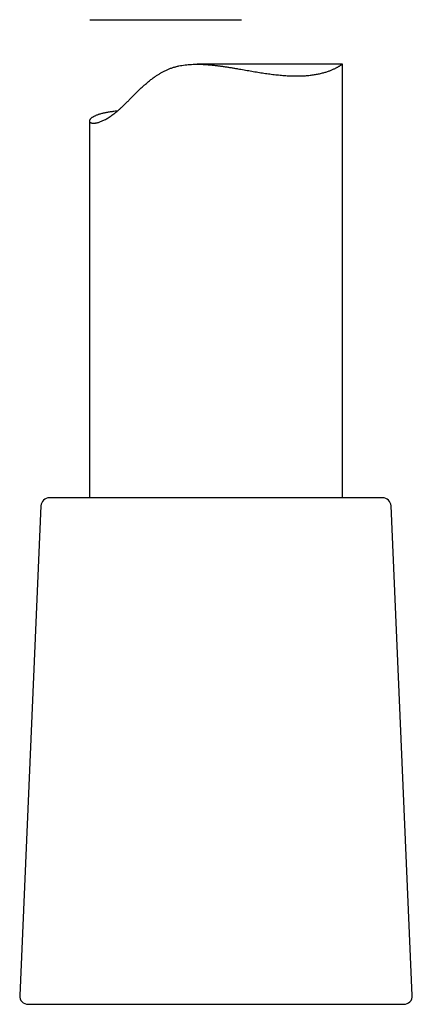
# Model space of a CAD drawing. Header units: millimetres. Extents: x 8 to 789, y 12 to 760.
# Tile 5 of 33: x 189 to 212, y 464 to 522. Entities that reach past the tile are written whole.
import ezdxf

# ---------------------------------------------------------------- set-up
doc = ezdxf.new("R2010")
doc.units = ezdxf.units.MM

msp = doc.modelspace()

# ---------------------------------------------------------------- linework, layer by layer
at = {"color": 7, "linetype": 'Continuous', "lineweight": 30}
for p, q in [((192.807, 522.099), (201.785, 522.099)), ((207.767, 519.464), (199.15, 519.464)), ((207.774, 493.781), (207.774, 519.457)), ((192.774, 516.099), (192.774, 493.781)), ((210.145, 493.781), (190.403, 493.781)), ((189.903, 493.303), (188.647, 464.303)), ((211.901, 464.303), (210.645, 493.303)), ((189.146, 463.781), (207.357, 463.781)), ((207.357, 463.781), (211.402, 463.781))]:
    msp.add_line(p, q, dxfattribs=at)
for centre, start, end in [((190.403, 493.281), 90, 177.51874), ((210.145, 493.281), 2.48126, 90), ((189.146, 464.281), 177.51874, 270), ((211.402, 464.281), 270, 2.48126)]:
    msp.add_arc(centre, 0.5, start, end, dxfattribs=at)
for points, knots in [([(194.434, 516.686), (194.407, 516.684), (194.338, 516.677), (194.231, 516.665), (194.114, 516.651), (194.001, 516.635), (193.893, 516.617), (193.789, 516.598), (193.689, 516.578), (193.594, 516.557), (193.504, 516.534), (193.42, 516.511), (193.34, 516.487), (193.265, 516.461), (193.195, 516.435), (193.131, 516.409), (193.071, 516.381), (193.017, 516.353), (192.968, 516.325), (192.924, 516.297), (192.885, 516.268), (192.853, 516.24), (192.825, 516.211), (192.804, 516.184), (192.788, 516.157), (192.778, 516.13), (192.773, 516.105), (192.775, 516.081), (192.782, 516.058), (192.796, 516.037), (192.815, 516.018), (192.841, 516.002), (192.873, 515.989), (192.912, 515.979), (192.956, 515.972), (193.007, 515.97), (193.064, 515.972), (193.127, 515.978), (193.195, 515.99), (193.27, 516.008), (193.351, 516.031), (193.437, 516.061), (193.53, 516.099), (193.627, 516.143), (193.729, 516.195), (193.834, 516.254), (193.943, 516.32), (194.056, 516.395), (194.172, 516.477), (194.291, 516.568), (194.413, 516.667), (194.537, 516.774), (194.668, 516.894), (194.806, 517.026), (194.952, 517.17), (195.101, 517.319), (195.252, 517.472), (195.406, 517.627), (195.564, 517.784), (195.725, 517.941), (195.891, 518.097), (196.061, 518.251), (196.237, 518.402), (196.419, 518.548), (196.591, 518.677), (196.752, 518.788), (196.901, 518.883), (197.054, 518.973), (197.212, 519.057), (197.376, 519.134), (197.545, 519.204), (197.719, 519.265), (197.897, 519.318), (198.077, 519.361), (198.259, 519.396), (198.445, 519.423), (198.633, 519.443), (198.824, 519.456), (199.017, 519.463), (199.212, 519.464), (199.419, 519.46), (199.639, 519.449), (199.871, 519.431), (200.103, 519.409), (200.329, 519.383), (200.548, 519.354), (200.759, 519.324), (200.969, 519.292), (201.175, 519.259), (201.376, 519.225), (201.568, 519.193), (201.755, 519.16), (201.938, 519.128), (202.121, 519.097), (202.304, 519.065), (202.485, 519.034), (202.666, 519.004), (202.846, 518.975), (203.024, 518.947), (203.201, 518.921), (203.377, 518.896), (203.551, 518.873), (203.724, 518.852), (203.896, 518.832), (204.068, 518.815), (204.238, 518.8), (204.405, 518.788), (204.57, 518.778), (204.732, 518.771), (204.892, 518.767), (204.996, 518.767), (205.048, 518.766)], [0, 0, 0, 0, 0.005592, 0.014353, 0.023115, 0.031904, 0.040692, 0.04954, 0.058387, 0.067262, 0.076136, 0.084998, 0.093866, 0.102715, 0.11157, 0.120515, 0.129461, 0.138433, 0.147405, 0.156434, 0.165464, 0.174521, 0.183578, 0.192621, 0.201671, 0.210834, 0.220005, 0.229276, 0.238547, 0.247851, 0.257154, 0.266534, 0.275914, 0.285333, 0.294752, 0.304175, 0.313609, 0.323024, 0.33244, 0.341911, 0.351383, 0.360925, 0.370468, 0.380083, 0.389698, 0.399134, 0.40857, 0.418084, 0.427599, 0.437204, 0.446809, 0.456492, 0.466175, 0.477193, 0.488226, 0.499378, 0.51053, 0.521711, 0.532892, 0.54412, 0.555349, 0.566604, 0.577858, 0.589095, 0.600346, 0.608686, 0.617027, 0.625412, 0.633798, 0.642256, 0.650714, 0.659259, 0.667804, 0.676161, 0.684518, 0.692953, 0.701388, 0.709899, 0.71841, 0.726977, 0.735544, 0.745655, 0.755766, 0.765936, 0.776107, 0.785369, 0.794631, 0.803926, 0.813221, 0.821943, 0.830672, 0.838898, 0.847129, 0.855439, 0.863748, 0.872079, 0.880409, 0.888787, 0.897165, 0.905567, 0.913968, 0.922354, 0.930746, 0.939356, 0.947967, 0.956606, 0.965245, 0.973918, 0.982591, 0.991296, 1, 1, 1, 1]), ([(205.048, 518.766), (205.098, 518.767), (205.2, 518.767), (205.349, 518.771), (205.495, 518.778), (205.637, 518.788), (205.776, 518.801), (205.912, 518.816), (206.043, 518.833), (206.171, 518.854), (206.294, 518.876), (206.413, 518.901), (206.527, 518.928), (206.635, 518.956), (206.738, 518.985), (206.836, 519.016), (206.929, 519.047), (207.018, 519.08), (207.103, 519.113), (207.183, 519.147), (207.258, 519.181), (207.328, 519.215), (207.394, 519.248), (207.454, 519.28), (207.51, 519.312), (207.562, 519.342), (207.61, 519.371), (207.653, 519.398), (207.689, 519.421), (207.72, 519.441), (207.744, 519.455), (207.761, 519.463), (207.771, 519.464), (207.775, 519.461), (207.774, 519.457), (207.774, 519.457)], [0, 0, 0, 0, 0.029901, 0.05983, 0.090093, 0.120356, 0.150729, 0.181101, 0.211709, 0.242316, 0.273029, 0.303742, 0.334427, 0.365136, 0.394986, 0.424856, 0.455026, 0.485196, 0.51545, 0.545704, 0.576139, 0.606575, 0.637096, 0.667617, 0.698086, 0.728579, 0.762057, 0.795535, 0.829163, 0.862791, 0.896625, 0.930459, 0.964529, 0.998599, 1, 1, 1, 1])]:
    msp.add_open_spline(points, degree=3, knots=knots, dxfattribs=at)

doc.saveas('drawing.dxf')
